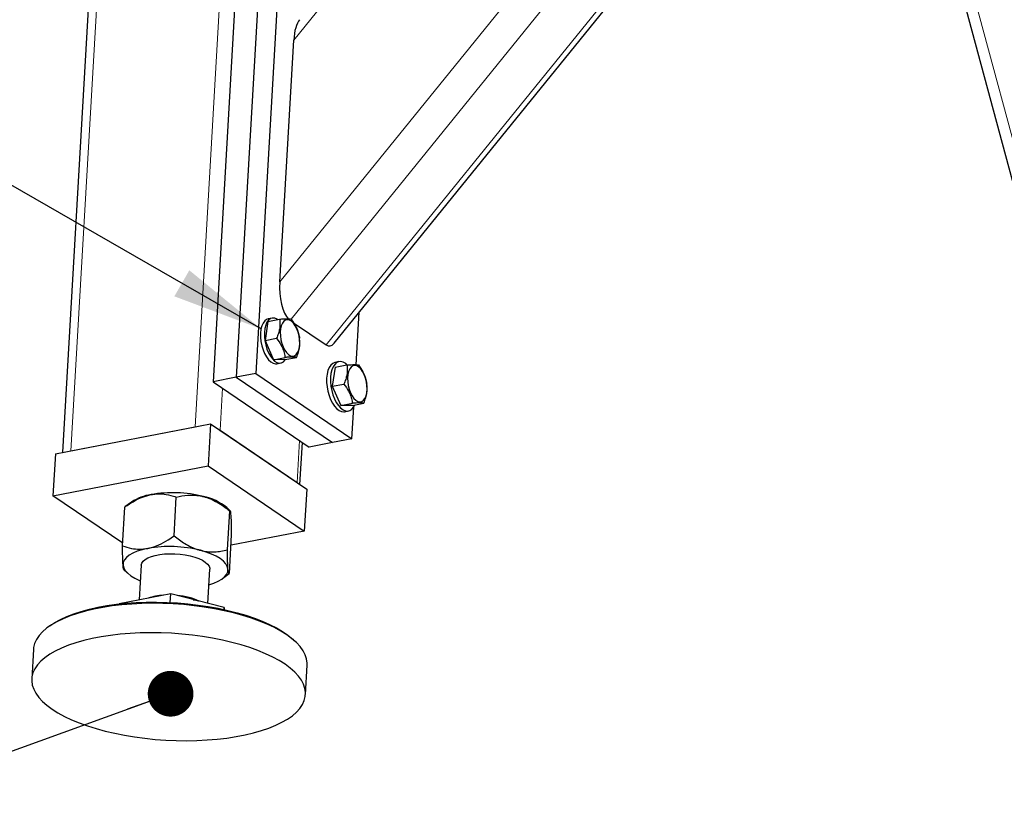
# Model space of a CAD drawing. Header units: millimetres. Extents: x 5 to 415, y 5 to 292.
# Tile 27 of 40: x 257 to 278, y 213 to 230. Entities that reach past the tile are written whole.
import ezdxf

# ---------------------------------------------------------------- set-up
doc = ezdxf.new("R2010")
doc.units = ezdxf.units.MM
doc.layers.add('NOTES', color=6, linetype='Continuous')
doc.layers.add('TRAIT-FORT', color=4, linetype='Continuous', lineweight=25)
doc.dimstyles.new('SLDDIMSTYLE4', dxfattribs={"dimtxt": 0.18, "dimasz": 2, "dimexe": 0, "dimexo": 0.0625, "dimgap": 0, "dimtad": 0, "dimtih": 1, "dimtoh": 1, "dimdec": 0, "dimrnd": 1e-09, "dimzin": 0, "dimdsep": 46, "dimtxsty": 'Standard', "dimsah": 1, "dimcen": 0.09, "dimadec": 0, "dimazin": 0, "dimtfac": 2, "dimtdec": 0, "dimtofl": 0, "dimtmove": 0, "dimatfit": 3, "dimfxl": 1, "dimfrac": 2, "dimtolj": 1, "dimtzin": 0, "dimarcsym": 0})
doc.dimstyles.new('SLDDIMSTYLE6', dxfattribs={"dimtxt": 0.18, "dimasz": 1, "dimexe": 0, "dimexo": 0.0625, "dimgap": 0, "dimtad": 0, "dimtih": 1, "dimtoh": 1, "dimdec": 0, "dimrnd": 1e-09, "dimzin": 0, "dimdsep": 46, "dimtxsty": 'Standard', "dimblk1": 'DOT', "dimblk2": 'DOT', "dimsah": 1, "dimcen": 0.09, "dimadec": 0, "dimazin": 0, "dimtfac": 1, "dimtdec": 0, "dimtofl": 0, "dimtmove": 0, "dimatfit": 3, "dimldrblk": 'DOT', "dimfxl": 1, "dimfrac": 2, "dimtolj": 1, "dimtzin": 0, "dimarcsym": 0})

# ---------------------------------------------------------------- blocks, each defined once
blk = doc.blocks.new('_Dot')
at = {"color": 0, "linetype": 'ByBlock', "lineweight": -2}
blk.add_line((-0.5, 0), (-1, 0), dxfattribs=at)
at = {"color": 0, "linetype": 'ByBlock', "const_width": 0.5}
blk.add_lwpolyline([(-0.25, 0, 1), (0.25, 0, 1)], format="xyb", close=True, dxfattribs=at)

msp = doc.modelspace()

# ---------------------------------------------------------------- linework, layer by layer
at = {"lineweight": 18}
for p, q in [((290.16876, 259.26497), (262.20651, 224.7468)), ((290.97529, 259.14272), (262.45374, 223.93412)), ((291.81059, 258.66321), (263.21997, 223.36935)), ((285.44842, 258.35261), (262.51308, 230.03994)), ((262.24406, 254.21229), (260.35403, 221.57959)), ((259.52763, 253.68725), (257.63761, 221.05455)), ((275.44101, 238.27568), (281.04633, 217.45848)), ((260.95718, 222.42129), (260.90394, 221.50206)), ((262.64004, 221.276), (262.5868, 220.35677))]:
    msp.add_line(p, q, dxfattribs=at)
at = {"layer": 'TRAIT-FORT', "lineweight": 25}
for p, q in [((263.39535, 223.40584), (291.84357, 258.52392)), ((259.33866, 253.56722), (257.45353, 221.01897)), ((275.24915, 238.03884), (280.70323, 217.78333)), ((261.54543, 236.35291), (260.74682, 222.56445)), ((262.05476, 236.45136), (261.25615, 222.66289)), ((262.4792, 236.53339), (261.68059, 222.74493)), ((262.20651, 224.7468), (262.51308, 230.03994)), ((263.87821, 222.937), (263.94464, 224.08392)), ((261.94916, 223.88493), (261.88432, 223.46555)), ((261.94916, 223.88493), (262.20363, 223.93411)), ((262.03937, 223.95674), (261.95449, 223.94033)), ((262.5048, 223.85607), (263.21997, 223.36935)), ((261.88432, 223.46555), (262.13879, 223.51473)), ((261.88432, 223.46555), (262.06942, 223.04645)), ((262.06942, 223.04645), (262.32389, 223.09563)), ((262.31936, 223.04672), (262.06942, 223.04645)), ((262.14426, 222.9585), (262.22914, 222.97491)), ((262.31936, 223.04672), (262.57383, 223.09591)), ((263.50239, 223.0037), (263.4175, 222.9873)), ((263.42167, 222.8828), (263.35683, 222.46342)), ((263.42167, 222.8828), (263.67614, 222.93199)), ((261.25615, 222.66289), (260.74682, 222.56445)), ((260.74682, 222.56445), (262.8504, 221.13284)), ((261.68059, 222.74493), (261.25615, 222.66289)), ((261.25615, 222.66289), (263.35973, 221.23128)), ((261.68059, 222.74493), (263.78417, 221.31332)), ((263.35683, 222.46342), (263.6113, 222.51261)), ((263.35683, 222.46342), (263.54193, 222.04432)), ((263.54193, 222.04432), (263.7964, 222.0935)), ((263.79186, 222.0446), (263.54193, 222.04432)), ((263.62625, 221.90729), (263.71114, 221.92369)), ((263.78417, 221.31332), (263.82444, 222.00863)), ((263.79186, 222.0446), (264.04633, 222.09378)), ((257.29806, 220.98892), (260.69358, 221.64522)), ((257.63761, 221.05455), (260.35403, 221.57959)), ((260.69358, 221.64522), (260.64034, 220.72599)), ((260.69358, 221.64522), (262.79716, 220.21361)), ((260.90394, 221.50206), (262.5868, 220.35677)), ((263.78417, 221.31332), (263.35973, 221.23128)), ((262.64926, 220.31426), (262.7025, 221.23349)), ((263.35973, 221.23128), (262.8504, 221.13284)), ((257.29806, 220.98892), (257.24482, 220.06969)), ((257.24482, 220.06969), (260.64034, 220.72599)), ((260.64034, 220.72599), (262.74392, 219.29438)), ((262.79716, 220.21361), (262.74392, 219.29438)), ((258.77075, 219.0312), (257.24482, 220.06969)), ((259.89453, 219.18948), (259.94374, 220.03902)), ((258.7673, 218.97161), (258.8165, 219.82115)), ((258.81919, 219.82234), (258.8165, 219.82115)), ((258.96541, 219.93201), (258.81851, 219.82325)), ((261.12376, 219.73802), (261.04531, 219.81155)), ((261.06293, 218.88683), (261.11213, 219.73637)), ((261.10409, 218.3663), (261.15329, 219.21585)), ((262.74392, 219.29438), (261.13989, 218.98434)), ((258.79544, 218.45074), (258.87529, 218.3759)), ((259.17748, 218.54878), (259.13353, 217.78996)), ((260.63158, 217.71295), (260.67497, 218.46205)), ((260.95518, 218.25544), (261.10304, 218.36491)), ((259.82117, 217.92287), (258.69394, 217.70499)), ((259.81013, 217.73229), (259.82117, 217.92287)), ((260.98957, 217.62022), (259.82117, 217.92287)), ((258.69367, 217.70038), (258.69394, 217.70499)), ((260.98957, 217.62022), (260.9872, 217.5793)), ((260.9929, 217.57805), (260.98957, 217.62022)), ((257.17519, 217.22088), (257.12779, 217.18579)), ((262.5536, 216.87153), (262.51057, 216.91186)), ((256.81704, 216.70713), (256.77977, 216.06367)), ((262.76973, 215.71674), (262.807, 216.3602))]:
    msp.add_line(p, q, dxfattribs=at)
at = {"layer": 'TRAIT-FORT', "lineweight": 25, "flags": 128}
for points in [[(261.95449, 223.94033), (261.91853, 223.92761), (261.87744, 223.8961), (261.84256, 223.84845), (261.81515, 223.78637), (261.79621, 223.71212), (261.78642, 223.62837)], [(262.16041, 223.92576), (262.14834, 223.93344), (262.09814, 223.95467), (262.04924, 223.95825), (262.00342, 223.94402), (261.96233, 223.91251), (261.92745, 223.86486), (261.90004, 223.80278), (261.8811, 223.72853), (261.87131, 223.64478)], [(262.58089, 223.72259), (262.54596, 223.78992), (262.50602, 223.8456), (262.46282, 223.88719), (262.41824, 223.91287), (262.37424, 223.92153), (262.33274, 223.91278), (262.29555, 223.887), (262.26429, 223.84533), (262.24033, 223.78958), (262.22473, 223.72219), (262.21815, 223.64611), (262.2209, 223.56466), (262.23284, 223.48139), (262.25346, 223.39996), (262.28185, 223.32391), (262.31678, 223.25658), (262.35672, 223.2009), (262.39992, 223.15931), (262.44449, 223.13363), (262.48849, 223.12497), (262.53, 223.13372), (262.56719, 223.1595), (262.59845, 223.20117), (262.6224, 223.25692), (262.63801, 223.32431), (262.64458, 223.40039), (262.64184, 223.48185), (262.6299, 223.56511), (262.60928, 223.64654), (262.58089, 223.72259)], [(261.78642, 223.62837), (261.78614, 223.53815), (261.79537, 223.44473), (261.81377, 223.35147), (261.8407, 223.26176), (261.87516, 223.17883), (261.91592, 223.10568), (261.96151, 223.04495), (262.01027, 222.99884), (262.06044, 222.96901), (262.11022, 222.95655), (262.14426, 222.9585)], [(261.87131, 223.64478), (261.87103, 223.55456), (261.88025, 223.46114), (261.89866, 223.36788), (261.92559, 223.27817), (261.96005, 223.19524), (262.00081, 223.12208), (262.0464, 223.06136), (262.09516, 223.01525), (262.14533, 222.98542), (262.19511, 222.97296), (262.24268, 222.97831), (262.28634, 223.00128), (262.32449, 223.04105), (262.32992, 223.04877)], [(263.4175, 222.9873), (263.4106, 222.98578), (263.36443, 222.9653), (263.32332, 222.92817), (263.2886, 222.87558), (263.26137, 222.80923), (263.24251, 222.73125), (263.23263, 222.64414)], [(263.68414, 222.9291), (263.64899, 222.95994), (263.59696, 222.99112), (263.54523, 223.00536), (263.49549, 223.00219), (263.44932, 222.98171), (263.40821, 222.94458), (263.37348, 222.89199), (263.34625, 222.82564), (263.3274, 222.74766), (263.31752, 222.66055)], [(264.05339, 222.72046), (264.01846, 222.78779), (263.97852, 222.84347), (263.93532, 222.88506), (263.89075, 222.91075), (263.84675, 222.9194), (263.80524, 222.91065), (263.76805, 222.88488), (263.73679, 222.8432), (263.71284, 222.78746), (263.69723, 222.72007), (263.69066, 222.64398), (263.6934, 222.56253), (263.70534, 222.47927), (263.72596, 222.39783), (263.75436, 222.32179), (263.78929, 222.25445), (263.82922, 222.19878), (263.87242, 222.15719), (263.917, 222.1315), (263.961, 222.12285), (264.0025, 222.1316), (264.03969, 222.15737), (264.07095, 222.19904), (264.09491, 222.25479), (264.11051, 222.32218), (264.11709, 222.39827), (264.11435, 222.47972), (264.1024, 222.56298), (264.08178, 222.64442), (264.05339, 222.72046)], [(263.23263, 222.64414), (263.23205, 222.5507), (263.24079, 222.45394), (263.25856, 222.35696), (263.28479, 222.26289), (263.31864, 222.17475), (263.35903, 222.09536), (263.40465, 222.02729), (263.45403, 221.97271), (263.5056, 221.93339), (263.55769, 221.91059), (263.60863, 221.90503), (263.62625, 221.90729)], [(263.31752, 222.66055), (263.31694, 222.56711), (263.32568, 222.47035), (263.34345, 222.37337), (263.36968, 222.2793), (263.40353, 222.19115), (263.44392, 222.11177), (263.48953, 222.0437), (263.53892, 221.98912), (263.59049, 221.9498), (263.64258, 221.927), (263.69352, 221.92144), (263.74167, 221.93332), (263.78548, 221.96224), (263.82355, 222.00728), (263.84988, 222.05581)], [(259.32144, 218.91701), (259.1992, 218.88886), (259.08939, 218.85415), (258.9939, 218.81347), (258.91436, 218.76752), (258.85214, 218.71709), (258.80829, 218.66303), (258.78357, 218.60628), (258.77841, 218.54781)], [(259.17748, 218.54878), (259.1885, 218.59214), (259.21686, 218.63421), (259.26184, 218.67327), (259.3224, 218.70838), (259.39711, 218.73875), (259.48422, 218.76364), (259.58169, 218.78248), (259.68724, 218.79482), (259.79839, 218.80038), (259.91254, 218.79903), (260.027, 218.7908), (260.13911, 218.77588), (260.24622, 218.75461), (260.34583, 218.72751), (260.43561, 218.6952), (260.51345, 218.65845), (260.57752, 218.6181), (260.62633, 218.57512), (260.65873, 218.5305), (260.67396, 218.48529), (260.67497, 218.46205)], [(261.07404, 218.46303), (261.05957, 218.52223), (261.0257, 218.58115), (260.97302, 218.63877), (260.90244, 218.6941), (260.81515, 218.74621), (260.71264, 218.7942), (260.59669, 218.83725), (260.46926, 218.87462)], [(258.77841, 218.54781), (258.79288, 218.4886), (258.82674, 218.42969), (258.87942, 218.37207), (258.95001, 218.31673), (259.0373, 218.26463), (259.1398, 218.21664), (259.15781, 218.20927)], [(260.6553, 218.12254), (260.76306, 218.15669), (260.85855, 218.19737), (260.93808, 218.24331), (261.00031, 218.29375), (261.04415, 218.3478), (261.06887, 218.40455), (261.07404, 218.46303)], [(262.807, 216.3602), (262.80732, 216.40686), (262.79458, 216.49712), (262.76434, 216.5876), (262.71677, 216.67777), (262.65216, 216.76708), (262.57087, 216.85503), (262.4734, 216.9411), (262.36031, 217.02477), (262.23227, 217.10556), (262.09002, 217.18299), (261.9344, 217.25661), (261.76633, 217.326), (261.5868, 217.39073), (261.39684, 217.45043), (261.19759, 217.50475), (260.9902, 217.55337), (260.7759, 217.59601), (260.55595, 217.63242), (260.33162, 217.66237), (260.10425, 217.6857), (259.87517, 217.70228), (259.64571, 217.71199), (259.41723, 217.71479), (259.19107, 217.71066), (258.96855, 217.69962), (258.75098, 217.68174), (258.53963, 217.65712), (258.33576, 217.62591), (258.14054, 217.58829), (257.95514, 217.54448), (257.78063, 217.49474), (257.61805, 217.43936), (257.46834, 217.37866), (257.33238, 217.313), (257.21097, 217.24277), (257.10483, 217.16838), (257.01458, 217.09027), (256.94074, 217.00889), (256.88375, 216.92472), (256.84395, 216.83825), (256.82156, 216.75), (256.81704, 216.70713)], [(257.17519, 217.22088), (257.28367, 217.2935), (257.40808, 217.36235), (257.54696, 217.42649), (257.69948, 217.48554), (257.86473, 217.53915), (258.0417, 217.58698), (258.22933, 217.62875), (258.4265, 217.66422), (258.63202, 217.69316), (258.84465, 217.7154), (259.06311, 217.73081), (259.2861, 217.7393), (259.51226, 217.74082), (259.74024, 217.73535), (259.96867, 217.72293), (260.19617, 217.70364), (260.42138, 217.67758), (260.64294, 217.64493), (260.85952, 217.60586), (261.06982, 217.56062), (261.27256, 217.50949), (261.46654, 217.45276), (261.65059, 217.39078), (261.82359, 217.32392), (261.98451, 217.25259), (262.13238, 217.17721), (262.26632, 217.09823), (262.3855, 217.01614), (262.48923, 216.93142), (262.51057, 216.91186)], [(260.31511, 217.79492), (260.36854, 217.78182), (260.42039, 217.76765)], [(261.54953, 216.74726), (261.35957, 216.80697), (261.16032, 216.86129), (260.95293, 216.90991), (260.73863, 216.95255), (260.51868, 216.98895), (260.29436, 217.01891), (260.06698, 217.04224), (259.8379, 217.05882), (259.60844, 217.06853), (259.37996, 217.07133), (259.1538, 217.0672), (258.93128, 217.05616), (258.71371, 217.03828), (258.50237, 217.01366), (258.29849, 216.98245), (258.10328, 216.94483), (257.91787, 216.90102), (257.74337, 216.85128), (257.58078, 216.79589), (257.43107, 216.7352), (257.29511, 216.66954), (257.17371, 216.59931), (257.06756, 216.52492), (256.97731, 216.44681), (256.90347, 216.36543), (256.84648, 216.28126), (256.80668, 216.19479), (256.78429, 216.10654), (256.77945, 216.01702), (256.79219, 215.92675), (256.82244, 215.83627), (256.87001, 215.74611), (256.93462, 215.65679), (257.0159, 215.56884), (257.11337, 215.48278), (257.22646, 215.39911), (257.35451, 215.31832), (257.49676, 215.24088), (257.65237, 215.16726), (257.82044, 215.09788), (257.99998, 215.03315), (258.18994, 214.97345), (258.38919, 214.91912), (258.59658, 214.8705), (258.81088, 214.82786), (259.03083, 214.79146), (259.25515, 214.7615), (259.48252, 214.73817), (259.71161, 214.7216), (259.94107, 214.71188), (260.16955, 214.70908), (260.39571, 214.71321), (260.61823, 214.72425), (260.8358, 214.74213), (261.04714, 214.76675), (261.25102, 214.79796), (261.44623, 214.83558), (261.63164, 214.87939), (261.80614, 214.92914), (261.96873, 214.98452), (262.11844, 215.04521), (262.2544, 215.11087), (262.3758, 215.1811), (262.48194, 215.25549), (262.5722, 215.3336), (262.64604, 215.41499), (262.70303, 215.49916), (262.74283, 215.58562), (262.76522, 215.67387), (262.77005, 215.76339), (262.75731, 215.85366), (262.72707, 215.94414), (262.6795, 216.0343), (262.61489, 216.12362), (262.53361, 216.21157), (262.43613, 216.29763), (262.32304, 216.38131), (262.195, 216.4621), (262.05275, 216.53953), (261.89714, 216.61315), (261.72907, 216.68253), (261.54953, 216.74726)]]:
    msp.add_lwpolyline(points, dxfattribs=at)
at = {"layer": 'TRAIT-FORT', "lineweight": 25}
for centre, radius, start, end in [((259.52944, 219.08907), 1.01424, 97.92568, 123.787245), ((259.86453, 217.39252), 2.74254, 75.797628, 99.972473), ((260.31396, 218.91977), 1.15331, 50.644879, 78.82877), ((259.79638, 216.2159), 2.74254, 75.797628, 99.972473), ((259.71878, 216.68935), 1.2033, 92.969669, 108.909013), ((259.80061, 216.15615), 1.73796, 75.766461, 84.714522), ((259.9791, 216.82332), 1.04743, 63.551378, 76.257039)]:
    msp.add_arc(centre, radius, start, end, dxfattribs=at)
for centre, start_param, end_param in [((262.77602, 229.86099), 0.40166168, 1.28584299), ((262.46945, 224.56785), 1.28584299, 2.73679713), ((263.2583, 224.03099), 2.85663931, 3.54325433)]:
    msp.add_ellipse(centre, major_axis=(-0.03714, 0.68527), ratio=0.38396181, start_param=start_param, end_param=end_param, dxfattribs=at)
for points, knots in [([(262.20363, 223.93411), (262.20731, 223.89951), (262.21475, 223.82956), (262.20478, 223.72186), (262.17856, 223.61568), (262.15213, 223.54859), (262.13879, 223.51473)], [0, 0, 0, 0, 0.26460494, 0.53494775, 0.76534313, 1, 1, 1, 1]), ([(262.20363, 223.93411), (262.23463, 223.93593), (262.2973, 223.93962), (262.36916, 223.94102), (262.42118, 223.93914), (262.4427, 223.93598), (262.45357, 223.93439)], [0, 0, 0, 0, 0.26460494, 0.53494775, 0.76534313, 1, 1, 1, 1]), ([(262.45357, 223.93439), (262.49001, 223.88356), (262.55028, 223.79949), (262.60479, 223.6712), (262.62799, 223.58228), (262.6363, 223.53017), (262.63867, 223.51529)], [0, 0, 0, 0, 0.38554949, 0.63764185, 0.89654625, 1, 1, 1, 1]), ([(262.13879, 223.51473), (262.17524, 223.4639), (262.23551, 223.37983), (262.29002, 223.25154), (262.31322, 223.16263), (262.32152, 223.11051), (262.32389, 223.09563)], [0, 0, 0, 0, 0.38554949, 0.63764185, 0.89654625, 1, 1, 1, 1]), ([(262.57383, 223.09591), (262.58876, 223.13411), (262.61896, 223.21133), (262.6427, 223.32169), (262.64871, 223.42396), (262.64203, 223.48466), (262.63867, 223.51529)], [0, 0, 0, 0, 0.26460494, 0.53494775, 0.76534313, 1, 1, 1, 1]), ([(262.57383, 223.09591), (262.56144, 223.09768), (262.5364, 223.10127), (262.47831, 223.10253), (262.40609, 223.10051), (262.35146, 223.09727), (262.32389, 223.09563)], [0, 0, 0, 0, 0.26460494, 0.53494775, 0.76534313, 1, 1, 1, 1]), ([(263.67614, 222.93199), (263.67982, 222.89738), (263.68726, 222.82743), (263.67728, 222.71973), (263.65107, 222.61356), (263.62464, 222.54646), (263.6113, 222.51261)], [0, 0, 0, 0, 0.26460494, 0.53494775, 0.76534313, 1, 1, 1, 1]), ([(263.67614, 222.93199), (263.70714, 222.93381), (263.76981, 222.93749), (263.84167, 222.9389), (263.89368, 222.93701), (263.91521, 222.93386), (263.92607, 222.93226)], [0, 0, 0, 0, 0.26460494, 0.53494775, 0.76534313, 1, 1, 1, 1]), ([(263.92607, 222.93226), (263.96251, 222.88143), (264.02279, 222.79736), (264.0773, 222.66907), (264.1005, 222.58016), (264.1088, 222.52804), (264.11117, 222.51316)], [0, 0, 0, 0, 0.38554949, 0.63764185, 0.89654625, 1, 1, 1, 1]), ([(263.6113, 222.51261), (263.64774, 222.46177), (263.70801, 222.37771), (263.76253, 222.24941), (263.78573, 222.1605), (263.79403, 222.10838), (263.7964, 222.0935)], [0, 0, 0, 0, 0.38554949, 0.63764185, 0.89654625, 1, 1, 1, 1]), ([(264.04633, 222.09378), (264.06127, 222.13198), (264.09146, 222.2092), (264.1152, 222.31956), (264.12121, 222.42184), (264.11454, 222.48253), (264.11117, 222.51316)], [0, 0, 0, 0, 0.26460494, 0.53494775, 0.76534313, 1, 1, 1, 1]), ([(264.04633, 222.09378), (264.03395, 222.09556), (264.00891, 222.09914), (263.95081, 222.1004), (263.8786, 222.09838), (263.82396, 222.09514), (263.7964, 222.0935)], [0, 0, 0, 0, 0.26460494, 0.53494775, 0.76534313, 1, 1, 1, 1]), ([(258.8165, 219.82115), (258.88447, 219.86692), (259.00934, 219.95101), (259.20285, 220.04603), (259.32679, 220.07762), (259.38959, 220.09362)], [0, 0, 0, 0, 0.370774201, 0.681181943, 1, 1, 1, 1]), ([(259.38959, 220.09362), (259.39947, 220.09543), (259.47837, 220.10987), (259.62719, 220.11551), (259.80116, 220.08641), (259.9038, 220.05229), (259.94374, 220.03902)], [0, 0, 0, 0, 0.050399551, 0.402613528, 0.76758847, 1, 1, 1, 1]), ([(259.94374, 220.03902), (260.02599, 220.05674), (260.15057, 220.08358), (260.32686, 220.0857), (260.44251, 220.07363), (260.5129, 220.05702), (260.53741, 220.05123)], [0, 0, 0, 0, 0.43204542, 0.65434926, 0.87965336, 1, 1, 1, 1]), ([(260.53741, 220.05123), (260.58807, 220.03574), (260.69046, 220.00444), (260.83777, 219.92929), (260.97924, 219.83982), (261.0677, 219.77096), (261.11213, 219.73637)], [0, 0, 0, 0, 0.249577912, 0.504364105, 0.751046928, 1, 1, 1, 1]), ([(261.14219, 219.63965), (261.14026, 219.65995), (261.13637, 219.70097), (261.129, 219.73109), (261.12089, 219.74342), (261.11506, 219.73873), (261.11213, 219.73637)], [0, 0, 0, 0, 0.249577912, 0.504364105, 0.751046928, 1, 1, 1, 1]), ([(261.15329, 219.21585), (261.1527, 219.28995), (261.1518, 219.40218), (261.14842, 219.52658), (261.1454, 219.59527), (261.14302, 219.62819), (261.14219, 219.63965)], [0, 0, 0, 0, 0.432045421, 0.654349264, 0.87965336, 1, 1, 1, 1]), ([(259.32144, 218.91701), (259.33133, 218.91902), (259.41033, 218.9351), (259.56186, 218.98751), (259.74318, 219.08528), (259.85214, 219.1603), (259.89453, 219.18948)], [0, 0, 0, 0, 0.05039955, 0.40261353, 0.76758847, 1, 1, 1, 1]), ([(259.89453, 219.18948), (259.97233, 219.1303), (260.09016, 219.04067), (260.261, 218.94864), (260.37461, 218.90132), (260.44482, 218.88151), (260.46926, 218.87462)], [0, 0, 0, 0, 0.43204542, 0.65434926, 0.87965336, 1, 1, 1, 1]), ([(258.7673, 218.97161), (258.83144, 218.95137), (258.94929, 218.91419), (259.13605, 218.89267), (259.2591, 218.90882), (259.32144, 218.91701)], [0, 0, 0, 0, 0.3707742, 0.68118194, 1, 1, 1, 1]), ([(258.77841, 218.54781), (258.77675, 218.57277), (258.77341, 218.62322), (258.77026, 218.72623), (258.76818, 218.84264), (258.76759, 218.92849), (258.7673, 218.97161)], [0, 0, 0, 0, 0.24957791, 0.50436411, 0.75104693, 1, 1, 1, 1]), ([(260.46926, 218.87462), (260.52019, 218.86379), (260.62313, 218.84191), (260.77466, 218.83965), (260.92216, 218.85427), (261.01586, 218.87594), (261.06293, 218.88683)], [0, 0, 0, 0, 0.24957791, 0.50436411, 0.75104693, 1, 1, 1, 1]), ([(261.07404, 218.46303), (261.07238, 218.48799), (261.06904, 218.53844), (261.06589, 218.64146), (261.06381, 218.75786), (261.06322, 218.84371), (261.06293, 218.88683)], [0, 0, 0, 0, 0.249577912, 0.504364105, 0.751046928, 1, 1, 1, 1]), ([(258.79788, 218.45343), (258.79649, 218.45313), (258.79254, 218.45228), (258.78696, 218.47514), (258.78187, 218.50764), (258.7793, 218.53743), (258.77841, 218.54781)], [0, 0, 0, 0, 0.174997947, 0.497913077, 0.825186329, 1, 1, 1, 1]), ([(261.10151, 218.36688), (261.09736, 218.36477), (261.09061, 218.36135), (261.08257, 218.38963), (261.0775, 218.42295), (261.07493, 218.45268), (261.07404, 218.46303)], [0, 0, 0, 0, 0.385256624, 0.625874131, 0.869739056, 1, 1, 1, 1])]:
    msp.add_open_spline(points, degree=3, knots=knots, dxfattribs=at)

# ---------------------------------------------------------------- leaders
at = {"layer": 'NOTES'}
for points, dimstyle in [([(261.79769, 223.71995), (253.83648, 228.30189)], 'SLDDIMSTYLE4'), ([(259.81834, 215.73631), (252.83019, 213.20755)], 'SLDDIMSTYLE6')]:
    msp.add_leader(points, dimstyle=dimstyle, dxfattribs=at)

doc.saveas('drawing.dxf')
